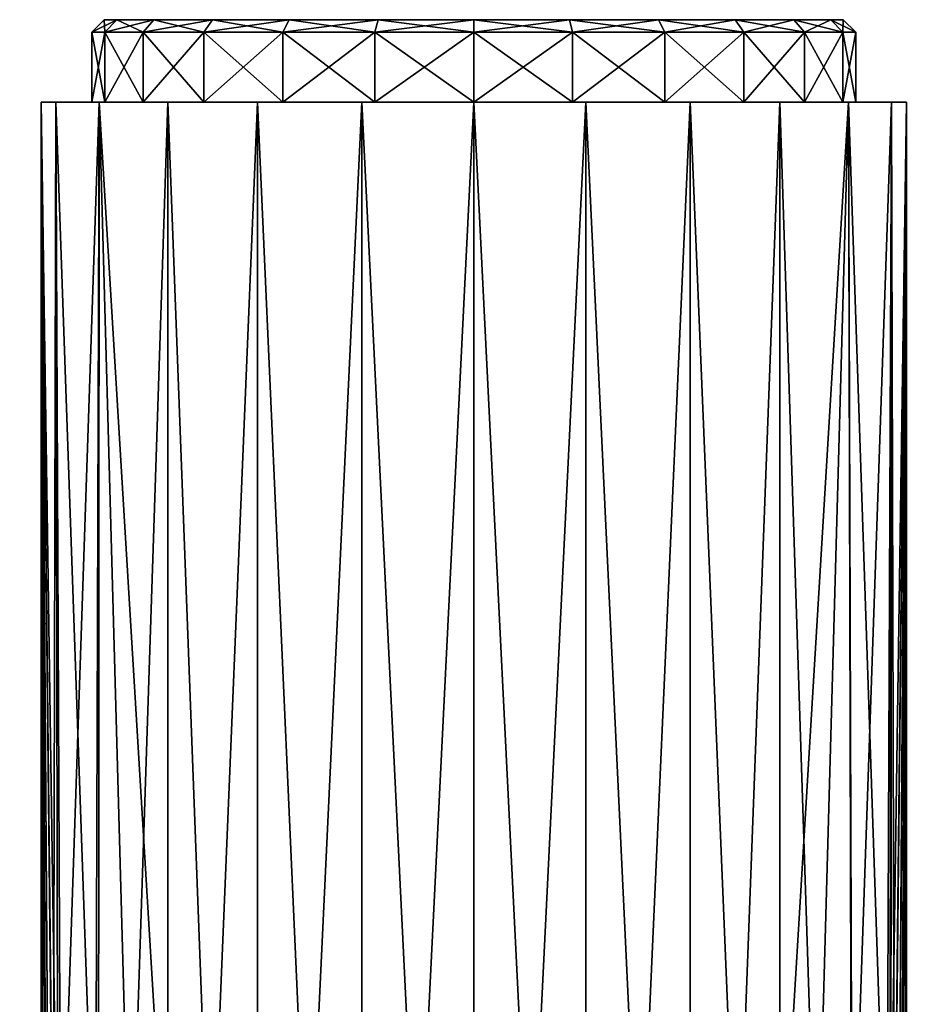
# Model space of a CAD drawing. Extents: x -0.185 to 0.185, y -0.147 to 0.03.
# Tile 242 of 256: x 0.064 to 0.085, y 0.007 to 0.03. Entities that reach past the tile are written whole.
import ezdxf

# ---------------------------------------------------------------- set-up
doc = ezdxf.new("R2010")
doc.units = 0
doc.layers.add('mesh', color=7, linetype='CONTINUOUS')

msp = doc.modelspace()

# ---------------------------------------------------------------- meshes
at = {"layer": 'mesh'}
mesh = msp.add_polyface(dxfattribs=at)
corners = [(0.074998, 0.030371, -0.00765), (0.072681, 0.030371, 0.000995), (0.070523, 0.030371, 0.000101), (0.067247, 0.030371, -0.003175), (0.066353, 0.030371, -0.005334), (0.068669, 0.030371, -0.001321), (0.066353, 0.030371, -0.009966), (0.067247, 0.030371, -0.012125), (0.066048, 0.030371, -0.00765), (0.070523, 0.030371, -0.015401), (0.072681, 0.030371, -0.016295), (0.068669, 0.030371, -0.013979), (0.072604, 0.030071, 0.001285), (0.070373, 0.030071, 0.000361), (0.068457, 0.030071, -0.001109), (0.066987, 0.030071, -0.003025), (0.066063, 0.030071, -0.005256), (0.065748, 0.030071, -0.00765), (0.066063, 0.030071, -0.010044), (0.066987, 0.030071, -0.012275), (0.068457, 0.030071, -0.014191), (0.070373, 0.030071, -0.015661), (0.072604, 0.030071, -0.016585), (0.074998, 0.030371, -0.0166), (0.074998, 0.030071, -0.0169), (0.072604, 0.028371, 0.001285), (0.070373, 0.028371, 0.000361), (0.068457, 0.028371, -0.001109), (0.066987, 0.028371, -0.003025), (0.066063, 0.028371, -0.005256), (0.065748, 0.028371, -0.00765), (0.066063, 0.028371, -0.010044), (0.066987, 0.028371, -0.012275), (0.068457, 0.028371, -0.014191), (0.070373, 0.028371, -0.015661), (0.072604, 0.028371, -0.016585)]
mesh.append_faces([[corners[k] for k in face] for face in [(0, 1, 2, 2), (0, 3, 4, 4), (0, 5, 3, 3), (2, 5, 0, 0), (0, 6, 7, 7), (0, 8, 6, 6), (4, 8, 0, 0), (0, 9, 10, 10), (0, 11, 9, 9), (7, 11, 0, 0), (12, 2, 1, 1), (13, 2, 12, 12), (13, 5, 2, 2), (14, 5, 13, 13), (14, 3, 5, 5), (15, 3, 14, 14), (15, 4, 3, 3), (16, 4, 15, 15), (16, 8, 4, 4), (17, 8, 16, 16), (17, 6, 8, 8), (18, 6, 17, 17), (18, 7, 6, 6), (19, 7, 18, 18), (19, 11, 7, 7), (20, 11, 19, 19), (20, 9, 11, 11), (21, 9, 20, 20), (21, 10, 9, 9), (22, 10, 21, 21), (22, 23, 10, 10), (24, 23, 22, 22), (25, 13, 12, 12), (26, 14, 13, 13), (27, 15, 14, 14), (28, 16, 15, 15), (29, 17, 16, 16), (30, 17, 29, 29), (30, 18, 17, 17), (31, 18, 30, 30), (31, 19, 18, 18), (32, 19, 31, 31), (32, 20, 19, 19), (33, 20, 32, 32), (33, 21, 20, 20), (34, 21, 33, 33), (34, 22, 21, 21), (35, 22, 34, 34), (35, 24, 22, 22)]])
mesh = msp.add_polyface(dxfattribs=at)
corners = [(0.074998, 0.030371, -0.00765), (0.074998, 0.030371, 0.0013), (0.072681, 0.030371, 0.000995), (0.077314, 0.030371, 0.000995), (0.077314, 0.030371, -0.016295), (0.079473, 0.030371, -0.015401), (0.074998, 0.030371, -0.0166), (0.072681, 0.030371, -0.016295), (0.082749, 0.030371, -0.012125), (0.083643, 0.030371, -0.009966), (0.081326, 0.030371, -0.013979), (0.083643, 0.030371, -0.005334), (0.082749, 0.030371, -0.003175), (0.083948, 0.030371, -0.00765), (0.079473, 0.030371, 0.000101), (0.081326, 0.030371, -0.001321), (0.077392, 0.030071, -0.016585), (0.074998, 0.030071, -0.0169), (0.079623, 0.030071, -0.015661), (0.081539, 0.030071, -0.014191), (0.083009, 0.030071, -0.012275), (0.083933, 0.030071, -0.010044), (0.083933, 0.030071, -0.005256), (0.083009, 0.030071, -0.003025), (0.081539, 0.030071, -0.001109), (0.079623, 0.030071, 0.000361), (0.077392, 0.030071, 0.001285), (0.074998, 0.030071, 0.0016), (0.072604, 0.030071, 0.001285), (0.077392, 0.028371, -0.016585), (0.079623, 0.028371, -0.015661), (0.081539, 0.028371, -0.014191), (0.083009, 0.028371, -0.012275), (0.083933, 0.028371, -0.005256), (0.083009, 0.028371, -0.003025), (0.081539, 0.028371, -0.001109), (0.079623, 0.028371, 0.000361), (0.077392, 0.028371, 0.001285), (0.074998, 0.028371, 0.0016), (0.074998, 0.028371, -0.0169), (0.072604, 0.028371, -0.016585)]
mesh.append_faces([[corners[k] for k in face] for face in [(0, 1, 2, 2), (3, 1, 0, 0), (0, 4, 5, 5), (0, 6, 4, 4), (7, 6, 0, 0), (0, 8, 9, 9), (0, 10, 8, 8), (5, 10, 0, 0), (0, 11, 12, 12), (0, 13, 11, 11), (9, 13, 0, 0), (0, 14, 3, 3), (0, 15, 14, 14), (12, 15, 0, 0), (16, 4, 17, 17), (16, 5, 4, 4), (18, 5, 16, 16), (18, 10, 5, 5), (19, 10, 18, 18), (19, 8, 10, 10), (20, 8, 19, 19), (20, 9, 8, 8), (21, 9, 20, 20), (21, 13, 9, 9), (22, 12, 11, 11), (23, 12, 22, 22), (23, 15, 12, 12), (24, 15, 23, 23), (24, 14, 15, 15), (25, 14, 24, 24), (25, 3, 14, 14), (26, 3, 25, 25), (26, 1, 3, 3), (27, 1, 26, 26), (27, 2, 1, 1), (28, 2, 27, 27), (17, 4, 6, 6), (29, 18, 16, 16), (30, 19, 18, 18), (31, 20, 19, 19), (32, 21, 20, 20), (33, 23, 22, 22), (34, 24, 23, 23), (35, 25, 24, 24), (36, 26, 25, 25), (37, 27, 26, 26), (38, 28, 27, 27), (39, 17, 40, 40), (39, 16, 17, 17)]])
mesh = msp.add_polyface(dxfattribs=at)
corners = [(0.084072, 0.028371, -0.012889), (0.084998, 0.000871, -0.010777), (0.085118, 0.028371, -0.010362), (0.085384, 0.000673, -0.008853), (0.085475, 0.028371, -0.00765), (0.085355, 0.000721, -0.009235), (0.085295, 0.000746, -0.009493), (0.085184, 0.000793, -0.009972), (0.085381, 0.000693, -0.006245), (0.085288, 0.000736, -0.00583), (0.085389, 0.000677, -0.006372), (0.08518, 0.000786, -0.005342), (0.083933, 0.028371, -0.005256), (0.085118, 0.028371, -0.004938), (0.084072, 0.028371, -0.002411), (0.084248, 0.028371, -0.00765), (0.083933, 0.028371, -0.010044), (0.083009, 0.028371, -0.012275), (0.084248, 0.030071, -0.00765), (0.083948, 0.030371, -0.00765), (0.083933, 0.030071, -0.010044), (0.083643, 0.030371, -0.005334), (0.083933, 0.030071, -0.005256), (0.084861, 0.000871, -0.012296), (0.084809, 0.000846, -0.01243), (0.085007, 0.000871, -0.012181), (0.085072, 0.000837, -0.004855), (0.084998, 0.000871, -0.00315), (0.084998, 0.000871, -0.004523), (0.085095, 0.00083, -0.010356), (0.085081, 0.000861, -0.012295), (0.084503, 0.000833, -0.002816), (0.084435, 0.000868, -0.003008), (0.084485, 0.000871, -0.00315), (0.084383, 0.000858, -0.002871), (0.084984, 0.00084, -0.0029), (0.084163, 0.000839, -0.002477), (0.08331, 0.000871, -0.001272), (0.084146, 0.000847, -0.012917), (0.084345, 0.000871, -0.012732), (0.08469, 0.000871, -0.01244), (0.083906, 0.000871, -0.013208), (0.083994, 0.000871, -0.013099), (0.084271, 0.000871, -0.002731), (0.084051, 0.000871, -0.002339), (0.083978, 0.000871, -0.002214)]
mesh.append_faces([[corners[k] for k in face] for face in [(0, 1, 2, 2), (3, 4, 5, 5), (4, 6, 5, 5), (4, 7, 6, 6), (2, 7, 4, 4), (4, 8, 9, 9), (4, 10, 8, 8), (9, 11, 4, 4), (12, 13, 14, 14), (15, 13, 12, 12), (15, 4, 13, 13), (16, 4, 15, 15), (16, 2, 4, 4), (17, 2, 16, 16), (17, 0, 2, 2), (18, 19, 20, 20), (18, 21, 19, 19), (22, 21, 18, 18), (16, 18, 20, 20), (15, 18, 16, 16), (15, 22, 18, 18), (12, 22, 15, 15), (23, 24, 25, 25), (26, 27, 28, 28), (29, 25, 30, 30), (31, 32, 33, 33), (31, 34, 32, 32), (30, 25, 24, 24), (35, 33, 27, 27), (2, 1, 29, 29), (2, 29, 7, 7), (13, 26, 28, 28), (4, 26, 13, 13), (4, 11, 26, 26), (36, 13, 28, 28), (36, 14, 13, 13), (37, 14, 36, 36), (0, 38, 1, 1), (23, 25, 1, 1), (38, 39, 1, 1), (1, 24, 23, 23), (40, 24, 1, 1), (38, 41, 42, 42), (28, 27, 33, 33), (32, 28, 33, 33), (28, 43, 36, 36), (28, 34, 43, 43), (32, 34, 28, 28), (44, 45, 36, 36)]])
mesh = msp.add_polyface(dxfattribs=at)
corners = [(0.081539, 0.028371, -0.001109), (0.082407, 0.028371, -0.000241), (0.080237, 0.028371, 0.001424), (0.083009, 0.028371, -0.003025), (0.084072, 0.028371, -0.002411), (0.083933, 0.028371, -0.005256), (0.081539, 0.028371, -0.014191), (0.084072, 0.028371, -0.012889), (0.083009, 0.028371, -0.012275), (0.082407, 0.028371, -0.015059), (0.079623, 0.028371, -0.015661), (0.080237, 0.028371, -0.016724), (0.077392, 0.028371, -0.016585), (0.07771, 0.028371, -0.017771), (0.074998, 0.028371, -0.0169), (0.074998, 0.028371, -0.018128), (0.072604, 0.028371, -0.016585), (0.072286, 0.028371, -0.017771), (0.070373, 0.028371, -0.015661), (0.069759, 0.028371, -0.016724), (0.068457, 0.028371, -0.014191), (0.067589, 0.028371, -0.015059), (0.066987, 0.028371, -0.012275), (0.065924, 0.028371, -0.012889), (0.066063, 0.028371, -0.010044), (0.064877, 0.028371, -0.010362), (0.065748, 0.028371, -0.00765), (0.06452, 0.028371, -0.00765), (0.066063, 0.028371, -0.005256), (0.064877, 0.028371, -0.004938), (0.066987, 0.028371, -0.003025), (0.065924, 0.028371, -0.002411), (0.068457, 0.028371, -0.001109), (0.067589, 0.028371, -0.000241), (0.070373, 0.028371, 0.000361), (0.069759, 0.028371, 0.001424), (0.072604, 0.028371, 0.001285), (0.072286, 0.028371, 0.00247), (0.077392, 0.030071, -0.016585), (0.079623, 0.030071, -0.015661), (0.081539, 0.030071, -0.014191), (0.083009, 0.030071, -0.012275), (0.083933, 0.028371, -0.010044), (0.083933, 0.030071, -0.010044), (0.083009, 0.030071, -0.003025), (0.081539, 0.030071, -0.001109), (0.079623, 0.028371, 0.000361), (0.079623, 0.030071, 0.000361), (0.077392, 0.028371, 0.001285), (0.077392, 0.030071, 0.001285), (0.074998, 0.028371, 0.0016), (0.074998, 0.030071, 0.0016), (0.072604, 0.030071, 0.001285), (0.070373, 0.030071, 0.000361), (0.068457, 0.030071, -0.001109), (0.066987, 0.030071, -0.003025), (0.066063, 0.030071, -0.005256)]
mesh.append_faces([[corners[k] for k in face] for face in [(0, 1, 2, 2), (3, 1, 0, 0), (3, 4, 1, 1), (5, 4, 3, 3), (6, 7, 8, 8), (6, 9, 7, 7), (10, 9, 6, 6), (10, 11, 9, 9), (12, 11, 10, 10), (12, 13, 11, 11), (14, 13, 12, 12), (14, 15, 13, 13), (16, 15, 14, 14), (16, 17, 15, 15), (18, 17, 16, 16), (18, 19, 17, 17), (20, 19, 18, 18), (20, 21, 19, 19), (22, 21, 20, 20), (22, 23, 21, 21), (24, 23, 22, 22), (24, 25, 23, 23), (26, 25, 24, 24), (26, 27, 25, 25), (28, 27, 26, 26), (28, 29, 27, 27), (30, 29, 28, 28), (30, 31, 29, 29), (32, 31, 30, 30), (32, 33, 31, 31), (34, 33, 32, 32), (34, 35, 33, 33), (36, 35, 34, 34), (36, 37, 35, 35), (12, 38, 14, 14), (10, 39, 12, 12), (6, 40, 10, 10), (8, 41, 6, 6), (42, 43, 8, 8), (3, 44, 5, 5), (0, 45, 3, 3), (46, 47, 0, 0), (48, 49, 46, 46), (50, 51, 48, 48), (36, 52, 50, 50), (34, 53, 36, 36), (32, 54, 34, 34), (30, 55, 32, 32), (28, 56, 30, 30)]])
mesh = msp.add_polyface(dxfattribs=at)
corners = [(0.064548, 0.000569, -0.008061), (0.06454, 0.000573, -0.01215), (0.064606, 0.000677, -0.008929), (0.06452, 0.028371, -0.00765), (0.064641, 0.000721, -0.006065), (0.064612, 0.000673, -0.006447), (0.064549, 0.000568, -0.007277), (0.064701, 0.000746, -0.005808), (0.064707, 0.000736, -0.00947), (0.064816, 0.000786, -0.009958), (0.064615, 0.000693, -0.009055), (0.064498, 0.000442, -0.01165), (0.063998, 0.000442, -0.00365), (0.063998, 0.000442, -0.01165), (0.064498, 0.000442, -0.00365), (0.064702, 0.000776, -0.00267), (0.064596, 0.000669, -0.002628), (0.064524, 0.000526, -0.002631), (0.064521, 0.00052, -0.00765), (0.064505, 0.000455, -0.01215), (0.064498, 0.000371, -0.00266), (0.064603, 0.000678, -0.01215), (0.064578, 0.000576, -0.012554), (0.064578, 0.000625, -0.012355), (0.064723, 0.00077, -0.012378), (0.064578, 0.000495, -0.012742), (0.064723, 0.000715, -0.0126), (0.064723, 0.000625, -0.012811), (0.064632, 0.000142, -0.013274), (0.064722, 0.00035, -0.013175), (0.064643, 0.00045, -0.012964), (0.064498, 0.000314, -0.012465), (0.064505, 0.000239, -0.012805), (0.064498, 0.00027, -0.002587), (0.064505, 0.000026, -0.002282), (0.064529, 0.000365, -0.002468), (0.064632, 0.000495, -0.002379), (0.064789, 0.000581, -0.00232), (0.064643, 0.000185, -0.002071)]
mesh.append_faces([[corners[k] for k in face] for face in [(0, 1, 2, 2), (3, 4, 5, 5), (6, 3, 5, 5), (3, 7, 4, 4), (8, 9, 3, 3), (3, 10, 8, 8), (3, 2, 10, 10), (0, 2, 3, 3), (11, 12, 13, 13), (11, 14, 12, 12), (7, 15, 4, 4), (5, 15, 16, 16), (4, 15, 5, 5), (16, 6, 5, 5), (17, 6, 16, 16), (6, 17, 18, 18), (19, 18, 17, 17), (19, 0, 18, 18), (19, 14, 11, 11), (17, 14, 19, 19), (17, 20, 14, 14), (21, 10, 2, 2), (21, 8, 10, 10), (2, 1, 21, 21), (0, 19, 1, 1), (22, 1, 19, 19), (23, 21, 1, 1), (24, 21, 23, 23), (25, 26, 22, 22), (27, 26, 25, 25), (28, 29, 30, 30), (22, 23, 1, 1), (22, 24, 23, 23), (26, 24, 22, 22), (31, 22, 19, 19), (32, 22, 31, 31), (32, 25, 22, 22), (30, 25, 32, 32), (30, 27, 25, 25), (33, 20, 17, 17), (34, 17, 35, 35), (34, 33, 17, 17), (16, 35, 17, 17), (16, 36, 35, 35), (16, 37, 36, 36), (36, 38, 35, 35), (20, 33, 14, 14), (3, 18, 0, 0), (6, 18, 3, 3)]])
mesh = msp.add_polyface(dxfattribs=at)
corners = [(0.06452, 0.028371, -0.00765), (0.064811, 0.000793, -0.005328), (0.064701, 0.000746, -0.005808), (0.064998, 0.000871, -0.004523), (0.064992, 0.000871, -0.003124), (0.064922, 0.000839, -0.004849), (0.064867, 0.000853, -0.002922), (0.064797, 0.000826, -0.002797), (0.064924, 0.000837, -0.010446), (0.064998, 0.000871, -0.01215), (0.064998, 0.000871, -0.010777), (0.064796, 0.000828, -0.01215), (0.064816, 0.000786, -0.009958), (0.065128, 0.000847, -0.002883), (0.065244, 0.000871, -0.002922), (0.065435, 0.000871, -0.002768), (0.065521, 0.000834, -0.002651), (0.065787, 0.000871, -0.002438), (0.065731, 0.000731, -0.002388), (0.065669, 0.000871, -0.002561), (0.065372, 0.000767, -0.002599), (0.065493, 0.000833, -0.012484), (0.06556, 0.000868, -0.012292), (0.065511, 0.000871, -0.01215), (0.065613, 0.000858, -0.012429), (0.065611, 0.000826, -0.012557), (0.065535, 0.00077, -0.012684), (0.065725, 0.000871, -0.012569), (0.065763, 0.000848, -0.012696), (0.065655, 0.000795, -0.012682), (0.064906, 0.000785, -0.012624), (0.065019, 0.000784, -0.012623), (0.065018, 0.000827, -0.012511), (0.064906, 0.000843, -0.01239), (0.065011, 0.000842, -0.012389), (0.064723, 0.00077, -0.012378), (0.064852, 0.000733, -0.002535), (0.064877, 0.028371, -0.004938), (0.064877, 0.028371, -0.010362), (0.065833, 0.000839, -0.012823), (0.065905, 0.000871, -0.002315)]
mesh.append_faces([[corners[k] for k in face] for face in [(0, 1, 2, 2), (3, 4, 5, 5), (4, 6, 5, 5), (5, 7, 1, 1), (5, 6, 7, 7), (8, 9, 10, 10), (8, 11, 9, 9), (12, 11, 8, 8), (13, 4, 14, 14), (14, 15, 16, 16), (17, 18, 19, 19), (20, 14, 16, 16), (21, 22, 23, 23), (21, 24, 22, 22), (25, 21, 26, 26), (25, 24, 21, 21), (27, 24, 25, 25), (25, 28, 27, 27), (25, 29, 28, 28), (26, 29, 25, 25), (30, 31, 32, 32), (9, 33, 34, 34), (11, 33, 9, 9), (11, 35, 33, 33), (30, 34, 33, 33), (32, 34, 30, 30), (34, 23, 9, 9), (34, 21, 23, 23), (32, 21, 34, 34), (31, 21, 32, 32), (31, 26, 21, 21), (14, 36, 13, 13), (20, 36, 14, 14), (6, 4, 13, 13), (6, 13, 7, 7), (5, 37, 3, 3), (37, 5, 1, 1), (0, 12, 8, 8), (38, 10, 39, 39), (10, 9, 23, 23), (22, 10, 23, 23), (10, 27, 39, 39), (10, 24, 27, 27), (22, 24, 10, 10), (19, 3, 40, 40), (16, 3, 19, 19), (3, 14, 4, 4), (3, 15, 14, 14), (16, 15, 3, 3)]])
mesh = msp.add_polyface(dxfattribs=at)
corners = [(0.08331, 0.000871, -0.001272), (0.082407, 0.028371, -0.000241), (0.084072, 0.028371, -0.002411), (0.081376, 0.000871, 0.000662), (0.080237, 0.028371, 0.001424), (0.079007, 0.000871, 0.00203), (0.07771, 0.028371, 0.00247), (0.070988, 0.000871, 0.00203), (0.069759, 0.028371, 0.001424), (0.072286, 0.028371, 0.00247), (0.06862, 0.000871, 0.000662), (0.067589, 0.028371, -0.000241), (0.067589, 0.000871, -0.000241), (0.065924, 0.028371, -0.002411), (0.064998, 0.000871, -0.004523), (0.064877, 0.028371, -0.004938), (0.064811, 0.000793, -0.005328), (0.06452, 0.028371, -0.00765), (0.065924, 0.028371, -0.012889), (0.066685, 0.000871, -0.014028), (0.067589, 0.028371, -0.015059), (0.06862, 0.000871, -0.015962), (0.069759, 0.028371, -0.016724), (0.067589, 0.000871, -0.015059), (0.070988, 0.000871, -0.01733), (0.072286, 0.028371, -0.017771), (0.069759, 0.000871, -0.016724), (0.072286, 0.000871, -0.017771), (0.07771, 0.028371, -0.017771), (0.079007, 0.000871, -0.01733), (0.080237, 0.028371, -0.016724), (0.07771, 0.000871, -0.017771), (0.082407, 0.028371, -0.015059), (0.082407, 0.000871, -0.015059), (0.084072, 0.028371, -0.012889), (0.081376, 0.000871, -0.015962), (0.080237, 0.000871, -0.016724), (0.074998, 0.028371, 0.0016), (0.072604, 0.028371, 0.001285), (0.074998, 0.028371, 0.002827), (0.077392, 0.028371, 0.001285), (0.079623, 0.028371, 0.000361), (0.081539, 0.028371, -0.001109), (0.076365, 0.000871, 0.002738), (0.07771, 0.000871, 0.00247), (0.074998, 0.000871, 0.002827), (0.07363, 0.000871, 0.002738), (0.072286, 0.000871, 0.00247), (0.065905, 0.000871, -0.002315), (0.064924, 0.000837, -0.010446), (0.064877, 0.028371, -0.010362), (0.065833, 0.000839, -0.012823), (0.064998, 0.000871, -0.010777), (0.07363, 0.000871, -0.018038), (0.074998, 0.028371, -0.018128), (0.076365, 0.000871, -0.018038), (0.074998, 0.000871, -0.018128)]
mesh.append_faces([[corners[k] for k in face] for face in [(0, 1, 2, 2), (3, 4, 1, 1), (5, 6, 4, 4), (7, 8, 9, 9), (10, 11, 8, 8), (12, 11, 10, 10), (12, 13, 11, 11), (14, 15, 13, 13), (15, 16, 17, 17), (18, 19, 20, 20), (20, 21, 22, 22), (20, 23, 21, 21), (19, 23, 20, 20), (22, 24, 25, 25), (22, 26, 24, 24), (21, 26, 22, 22), (24, 27, 25, 25), (28, 29, 30, 30), (28, 31, 29, 29), (32, 33, 34, 34), (32, 35, 33, 33), (30, 35, 32, 32), (30, 36, 35, 35), (29, 36, 30, 30), (37, 9, 38, 38), (37, 39, 9, 9), (40, 39, 37, 37), (40, 6, 39, 39), (41, 6, 40, 40), (41, 4, 6, 6), (42, 4, 41, 41), (43, 6, 44, 44), (43, 39, 6, 6), (45, 39, 43, 43), (46, 39, 45, 45), (46, 9, 39, 39), (47, 9, 46, 46), (48, 13, 12, 12), (14, 13, 48, 48), (17, 49, 50, 50), (50, 51, 18, 18), (49, 52, 50, 50), (25, 53, 54, 54), (25, 27, 53, 53), (54, 55, 28, 28), (54, 56, 55, 55), (53, 56, 54, 54), (55, 31, 28, 28)]])
mesh = msp.add_polyface(dxfattribs=at)
corners = [(0.069759, 0.000871, 0.001424), (0.069759, 0.028371, 0.001424), (0.070988, 0.000871, 0.00203), (0.06862, 0.000871, 0.000662), (0.069759, 0.000871, -0.016724), (0.068842, 0.000871, -0.016156), (0.069953, 0.000871, -0.016859), (0.06862, 0.000871, -0.015962), (0.067827, 0.000871, -0.01532), (0.067589, 0.000871, -0.015059), (0.066925, 0.000871, -0.014364), (0.066685, 0.000871, -0.014028), (0.067589, 0.000871, -0.000241), (0.067827, 0.000871, 0.00002), (0.066925, 0.000871, -0.000936), (0.068842, 0.000871, 0.000856), (0.069953, 0.000871, 0.001559), (0.065731, 0.000731, -0.002388), (0.065899, 0.00055, -0.002143), (0.065736, 0.000465, -0.002122), (0.06609, 0.000752, -0.002075), (0.065905, 0.000871, -0.002315), (0.06602, 0.000871, -0.002194), (0.065787, 0.000871, -0.002438), (0.066014, 0.000648, -0.002121), (0.06609, 0.000871, -0.002092), (0.066299, 0.000487, -0.00177), (0.066444, 0.000054, -0.00156), (0.06611, 0.000352, -0.001919), (0.066029, 0.000355, -0.013337), (0.065877, 0.000605, -0.013106), (0.065774, 0.000541, -0.013114), (0.06609, 0.000871, -0.013208), (0.066399, 0.000214, -0.013675), (0.066261, 0.000569, -0.013475), (0.065977, 0.000697, -0.013125), (0.065833, 0.000839, -0.012823), (0.065763, 0.000848, -0.012696), (0.065655, 0.000795, -0.012682), (0.066018, 0.000871, -0.013086), (0.065802, 0.000702, -0.012967), (0.065945, 0.000871, -0.012961), (0.065707, 0.00076, -0.012802), (0.065603, 0.000659, -0.012921), (0.065924, 0.028371, -0.012889), (0.065725, 0.000871, -0.012569), (0.065669, 0.000871, -0.002561)]
mesh.append_faces([[corners[k] for k in face] for face in [(0, 1, 2, 2), (3, 1, 0, 0), (4, 5, 6, 6), (7, 5, 4, 4), (7, 8, 5, 5), (9, 8, 7, 7), (9, 10, 8, 8), (11, 10, 9, 9), (12, 13, 14, 14), (3, 13, 12, 12), (3, 15, 13, 13), (0, 15, 3, 3), (0, 16, 15, 15), (2, 16, 0, 0), (17, 18, 19, 19), (20, 21, 22, 22), (20, 23, 21, 21), (24, 23, 20, 20), (24, 17, 23, 23), (20, 22, 25, 25), (26, 27, 20, 20), (28, 24, 20, 20), (18, 17, 24, 24), (29, 30, 31, 31), (32, 33, 34, 34), (35, 33, 32, 32), (36, 37, 38, 38), (39, 35, 32, 32), (39, 40, 35, 35), (41, 40, 39, 39), (36, 40, 41, 41), (36, 42, 40, 40), (38, 42, 36, 36), (40, 43, 31, 31), (40, 30, 35, 35), (31, 30, 40, 40), (44, 36, 11, 11), (36, 45, 37, 37), (36, 41, 39, 39), (39, 11, 36, 36), (32, 11, 39, 39), (11, 32, 10, 10), (32, 34, 10, 10), (20, 25, 14, 14), (14, 26, 20, 20), (46, 21, 23, 23), (21, 25, 22, 22), (21, 14, 25, 25), (12, 14, 21, 21)]])
mesh = msp.add_polyface(dxfattribs=at)
corners = [(0.082407, 0.000871, -0.000241), (0.082407, 0.028371, -0.000241), (0.08331, 0.000871, -0.001272), (0.081376, 0.000871, 0.000662), (0.080237, 0.000871, 0.001424), (0.080237, 0.028371, 0.001424), (0.079007, 0.000871, 0.00203), (0.07771, 0.000871, 0.00247), (0.07771, 0.028371, 0.00247), (0.070988, 0.000871, 0.00203), (0.072286, 0.028371, 0.00247), (0.072286, 0.000871, 0.00247), (0.072286, 0.000871, -0.017771), (0.071143, 0.000871, -0.017417), (0.072394, 0.000871, -0.017822), (0.070988, 0.000871, -0.01733), (0.069953, 0.000871, -0.016859), (0.069759, 0.000871, -0.016724), (0.082407, 0.000871, -0.015059), (0.082168, 0.000871, -0.01532), (0.083071, 0.000871, -0.014364), (0.081376, 0.000871, -0.015962), (0.081154, 0.000871, -0.016156), (0.080237, 0.000871, -0.016724), (0.080043, 0.000871, -0.016859), (0.079007, 0.000871, -0.01733), (0.078852, 0.000871, -0.017417), (0.07771, 0.000871, -0.017771), (0.077602, 0.000871, -0.017822), (0.083071, 0.000871, -0.000936), (0.082168, 0.000871, 0.00002), (0.081154, 0.000871, 0.000856), (0.080043, 0.000871, 0.001559), (0.078852, 0.000871, 0.002117), (0.077602, 0.000871, 0.002522), (0.071143, 0.000871, 0.002117), (0.069953, 0.000871, 0.001559), (0.072394, 0.000871, 0.002522), (0.083697, 0.000487, -0.013531), (0.083551, 0.000054, -0.01374), (0.083907, 0.00075, -0.013225), (0.083761, 0.000059, -0.013552), (0.083982, 0.000648, -0.013179), (0.083906, 0.000871, -0.002092), (0.083597, 0.000214, -0.001625), (0.083734, 0.000569, -0.001825), (0.084019, 0.000697, -0.002175), (0.084072, 0.028371, -0.012889), (0.084146, 0.000847, -0.012917), (0.07363, 0.000871, -0.018038), (0.083906, 0.000871, -0.013208), (0.076365, 0.000871, -0.018038), (0.076365, 0.000871, 0.002738), (0.07363, 0.000871, 0.002738), (0.083978, 0.000871, -0.002214), (0.084163, 0.000839, -0.002477)]
mesh.append_faces([[corners[k] for k in face] for face in [(0, 1, 2, 2), (3, 1, 0, 0), (4, 5, 3, 3), (6, 5, 4, 4), (7, 8, 6, 6), (9, 10, 11, 11), (12, 13, 14, 14), (15, 13, 12, 12), (15, 16, 13, 13), (17, 16, 15, 15), (18, 19, 20, 20), (21, 19, 18, 18), (21, 22, 19, 19), (23, 22, 21, 21), (23, 24, 22, 22), (25, 24, 23, 23), (25, 26, 24, 24), (27, 26, 25, 25), (27, 28, 26, 26), (29, 0, 2, 2), (30, 0, 29, 29), (30, 3, 0, 0), (31, 3, 30, 30), (31, 4, 3, 3), (32, 4, 31, 31), (32, 6, 4, 4), (33, 6, 32, 32), (33, 7, 6, 6), (34, 7, 33, 33), (9, 35, 36, 36), (11, 35, 9, 9), (11, 37, 35, 35), (38, 39, 40, 40), (41, 42, 40, 40), (43, 44, 45, 45), (46, 44, 43, 43), (47, 18, 48, 48), (12, 14, 49, 49), (48, 20, 50, 50), (18, 20, 48, 48), (51, 28, 27, 27), (40, 50, 20, 20), (20, 38, 40, 40), (43, 45, 29, 29), (29, 2, 43, 43), (34, 52, 7, 7), (53, 37, 11, 11), (2, 54, 43, 43), (55, 54, 2, 2)]])
mesh = msp.add_polyface(dxfattribs=at)
corners = [(0.085418, -0.000425, -0.013404), (0.085455, -0.000629, -0.013352), (0.085418, -0.000225, -0.013355), (0.085384, 0.000673, -0.008853), (0.085446, 0.000568, -0.008023), (0.085475, 0.028371, -0.00765), (0.085448, 0.000569, -0.00724), (0.085389, 0.000677, -0.006372), (0.085455, 0.000573, -0.00315), (0.085486, 0.000453, -0.012656), (0.085475, 0.00052, -0.00765), (0.085491, 0.000455, -0.00315), (0.08544, 0.000605, -0.012676), (0.085418, -0.002975, -0.001832), (0.085417, -0.003082, -0.001799), (0.085451, -0.003335, -0.001788), (0.085399, -0.002868, -0.001832), (0.085474, -0.002787, -0.001991), (0.085455, -0.00268, -0.001948), (0.085491, -0.00268, -0.002066), (0.085392, -0.00268, -0.001843), (0.085477, -0.002897, -0.001984), (0.085496, -0.003141, -0.002011), (0.085386, -0.003182, -0.001724), (0.085441, -0.000104, -0.001919), (0.085467, -0.00268, -0.013313), (0.085392, -0.000629, -0.013457), (0.08549, -0.000629, -0.013237), (0.085446, -0.002885, -0.013395), (0.085396, -0.00268, -0.013452), (0.085496, -0.003147, -0.013291), (0.085436, -0.003098, -0.013475), (0.085479, -0.003364, -0.013443), (0.08537, -0.002964, -0.013529), (0.085414, -0.003331, -0.013577), (0.085422, -0.003207, -0.013531), (0.085467, 0.000053, -0.002156), (0.085498, -0.000139, -0.00215), (0.085464, 0.000313, -0.002439), (0.085418, 0.000495, -0.002558), (0.08549, 0.000402, -0.002805), (0.085418, 0.000576, -0.002746), (0.085418, 0.000625, -0.002946), (0.085392, 0.000678, -0.00315), (0.085273, 0.000502, -0.002296), (0.085464, 0.000082, -0.013093), (0.085467, 0.000365, -0.012832), (0.085418, -0.000037, -0.013275), (0.08549, -0.000284, -0.013181), (0.085273, 0.000225, -0.013282)]
mesh.append_faces([[corners[k] for k in face] for face in [(0, 1, 2, 2), (3, 4, 5, 5), (6, 7, 5, 5), (6, 8, 7, 7), (4, 9, 10, 10), (11, 6, 10, 10), (8, 6, 11, 11), (4, 12, 9, 9), (3, 12, 4, 4), (13, 14, 15, 15), (14, 16, 13, 13), (17, 18, 19, 19), (16, 18, 17, 17), (16, 20, 18, 18), (21, 22, 13, 13), (22, 14, 13, 13), (22, 15, 14, 14), (15, 23, 13, 13), (16, 21, 13, 13), (17, 21, 16, 16), (17, 19, 21, 21), (20, 24, 18, 18), (18, 24, 19, 19), (25, 1, 26, 26), (25, 27, 1, 1), (28, 25, 29, 29), (30, 25, 28, 28), (30, 28, 31, 31), (31, 32, 30, 30), (28, 33, 31, 31), (34, 31, 35, 35), (36, 37, 24, 24), (38, 37, 36, 36), (39, 40, 38, 38), (41, 40, 39, 39), (41, 8, 40, 40), (42, 8, 41, 41), (42, 43, 8, 8), (36, 44, 38, 38), (45, 9, 46, 46), (46, 9, 12, 12), (47, 48, 45, 45), (2, 48, 47, 47), (2, 27, 48, 48), (2, 1, 27, 27), (0, 26, 1, 1), (46, 49, 45, 45), (5, 10, 6, 6), (4, 10, 5, 5)]])

doc.saveas('drawing.dxf')
